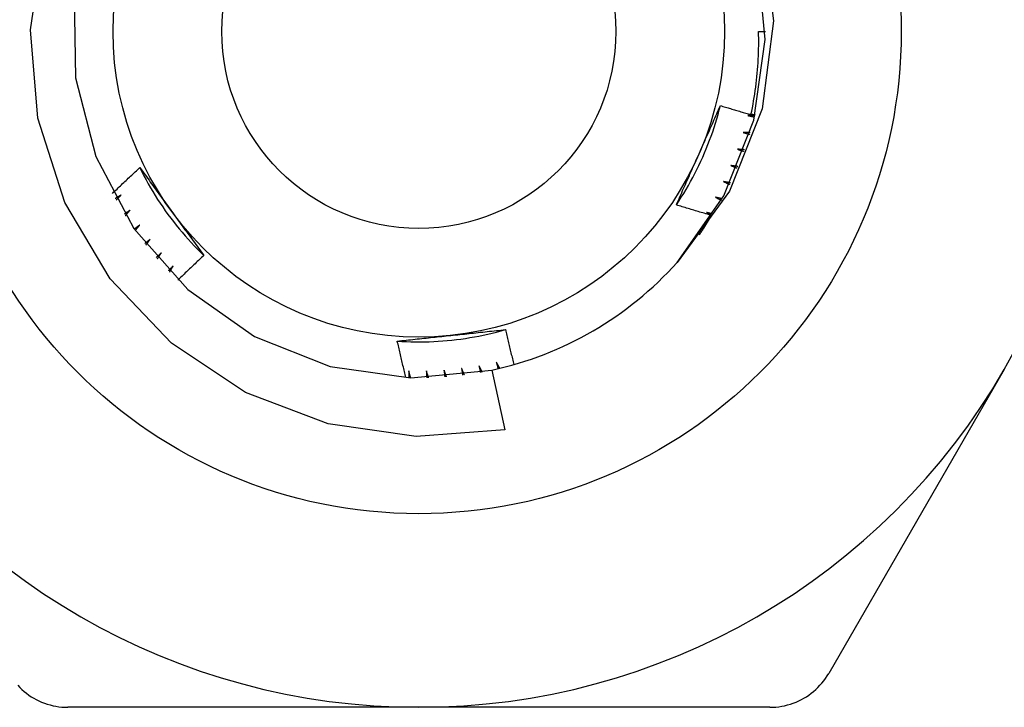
# Model space of a CAD drawing. Header units: inches. Extents: x 4 to 134, y 7 to 73.
# Tile 68 of 104: x 25.313 to 25.598, y 49.716 to 49.915. Entities that reach past the tile are written whole.
import ezdxf

# ---------------------------------------------------------------- set-up
doc = ezdxf.new("R2010")
doc.units = ezdxf.units.IN
doc.header["$MEASUREMENT"] = 0
doc.layers.add('Visible Edges(ANSI)', color=7, linetype='Continuous', lineweight=25)
doc.layers.add('Visible Tangent Edges(ANSI)', color=7, linetype='Continuous', lineweight=25)

msp = doc.modelspace()

# ---------------------------------------------------------------- linework, layer by layer
at = {"layer": 'Visible Edges(ANSI)'}
for p, q in [((25.52672, 49.91208), (25.52869, 49.91208)), ((25.44947, 49.81395), (25.45321, 49.79663)), ((25.59792, 49.81415), (25.54706, 49.72606)), ((25.42829, 49.71622), (25.32658, 49.71622)), ((25.53001, 49.71622), (25.42829, 49.71622))]:
    msp.add_line(p, q, dxfattribs=at)
at = {"layer": 'Visible Edges(ANSI)', "flags": 128}
for points in [[(25.45321, 49.79663), (25.42755, 49.79466), (25.40206, 49.79833), (25.37804, 49.80749), (25.35659, 49.82174), (25.33887, 49.84035), (25.32573, 49.86247), (25.31789, 49.88696), (25.31579, 49.91258), (25.31956, 49.93803)], [(25.52784, 49.9406), (25.53102, 49.91514), (25.52779, 49.88968), (25.5183, 49.86583), (25.50311, 49.84514)], [(25.50311, 49.84514), (25.51667, 49.86446), (25.52535, 49.8864), (25.52866, 49.90977), (25.52643, 49.93326)], [(25.32842, 49.92226), (25.3288, 49.89867), (25.33468, 49.87581), (25.34574, 49.85496), (25.36135, 49.83726), (25.38067, 49.8237), (25.40261, 49.81503), (25.42598, 49.81171), (25.44947, 49.81395)], [(25.52452, 49.88799), (25.52473, 49.88898), (25.52493, 49.88997), (25.52512, 49.89096), (25.5253, 49.89196), (25.52547, 49.89296), (25.52562, 49.89395), (25.52577, 49.89495), (25.52591, 49.89595), (25.52604, 49.89696), (25.52616, 49.89796), (25.52626, 49.89896), (25.52636, 49.89997), (25.52645, 49.90098), (25.52652, 49.90198), (25.52659, 49.90299), (25.52665, 49.904), (25.52669, 49.90501), (25.52673, 49.90602), (25.52675, 49.90703), (25.52677, 49.90804), (25.52677, 49.90905), (25.52676, 49.91006), (25.52675, 49.91107), (25.52672, 49.91208)], [(25.5029, 49.86181), (25.50363, 49.86291), (25.50434, 49.86402), (25.50504, 49.86514), (25.50571, 49.86627), (25.50638, 49.86741), (25.50702, 49.86856), (25.50765, 49.86972), (25.50827, 49.87089), (25.50886, 49.87207), (25.50944, 49.87325), (25.51, 49.87445), (25.51054, 49.87565), (25.51107, 49.87686), (25.51158, 49.87807), (25.51207, 49.8793), (25.51254, 49.88053), (25.513, 49.88177), (25.51343, 49.88301), (25.51385, 49.88426), (25.51425, 49.88552), (25.51463, 49.88678), (25.51499, 49.88805), (25.51534, 49.88932), (25.51566, 49.8906)], [(25.50922, 49.87605), (25.50949, 49.87666), (25.50976, 49.87727), (25.51003, 49.87788), (25.5103, 49.87849), (25.51057, 49.8791), (25.51084, 49.87971), (25.51112, 49.88032), (25.51139, 49.88092), (25.51165, 49.88153), (25.51192, 49.88214), (25.51219, 49.88274), (25.51246, 49.88335), (25.51273, 49.88395), (25.513, 49.88456), (25.51327, 49.88516), (25.51353, 49.88577), (25.5138, 49.88637), (25.51407, 49.88698), (25.51433, 49.88758), (25.5146, 49.88819), (25.51487, 49.88879), (25.51513, 49.88939), (25.5154, 49.89), (25.51566, 49.8906)], [(25.51566, 49.8906), (25.51603, 49.89049), (25.5164, 49.89037), (25.51677, 49.89026), (25.51713, 49.89015), (25.5175, 49.89004), (25.51787, 49.88993), (25.51824, 49.88982), (25.51861, 49.88971), (25.51898, 49.8896), (25.51935, 49.88949), (25.51971, 49.88938), (25.52008, 49.88927), (25.52045, 49.88916), (25.52082, 49.88905), (25.52119, 49.88894), (25.52156, 49.88883), (25.52193, 49.88873), (25.5223, 49.88862), (25.52267, 49.88851), (25.52304, 49.88841), (25.52341, 49.8883), (25.52378, 49.8882), (25.52415, 49.88809), (25.52452, 49.88799)], [(25.5257, 49.88778), (25.52562, 49.88778), (25.52553, 49.88777), (25.52545, 49.88777), (25.52536, 49.88777), (25.52528, 49.88776), (25.52519, 49.88776), (25.5251, 49.88776), (25.52502, 49.88776), (25.52493, 49.88775), (25.52485, 49.88775), (25.52476, 49.88775), (25.52468, 49.88774), (25.52459, 49.88774), (25.52451, 49.88774), (25.52442, 49.88773), (25.52434, 49.88773), (25.52425, 49.88773), (25.52417, 49.88773), (25.52408, 49.88772), (25.524, 49.88772), (25.52391, 49.88772), (25.52383, 49.88771), (25.52374, 49.88771), (25.52366, 49.88771)], [(25.52366, 49.88771), (25.52374, 49.88769), (25.52382, 49.88767), (25.5239, 49.88766), (25.52398, 49.88764), (25.52406, 49.88762), (25.52414, 49.8876), (25.52422, 49.88758), (25.5243, 49.88757), (25.52438, 49.88755), (25.52445, 49.88753), (25.52453, 49.88751), (25.52461, 49.88749), (25.52469, 49.88748), (25.52477, 49.88746), (25.52485, 49.88744), (25.52493, 49.88742), (25.52501, 49.8874), (25.52509, 49.88739), (25.52517, 49.88737), (25.52525, 49.88735), (25.52533, 49.88733), (25.52541, 49.88731), (25.52549, 49.88729), (25.52557, 49.88728)], [(25.52456, 49.88819), (25.52461, 49.88817), (25.52466, 49.88816), (25.52471, 49.88815), (25.52475, 49.88813), (25.5248, 49.88812), (25.52485, 49.88811), (25.5249, 49.88809), (25.52495, 49.88808), (25.525, 49.88807), (25.52505, 49.88805), (25.52509, 49.88804), (25.52514, 49.88802), (25.52519, 49.88801), (25.52524, 49.888), (25.52529, 49.88798), (25.52534, 49.88797), (25.52538, 49.88796), (25.52543, 49.88794), (25.52548, 49.88793), (25.52553, 49.88792), (25.52558, 49.8879), (25.52563, 49.88789), (25.52567, 49.88788), (25.52572, 49.88786)], [(25.52226, 49.88279), (25.52234, 49.88277), (25.52242, 49.88275), (25.5225, 49.88273), (25.52258, 49.8827), (25.52266, 49.88268), (25.52274, 49.88266), (25.52281, 49.88264), (25.52289, 49.88262), (25.52297, 49.88259), (25.52305, 49.88257), (25.52313, 49.88255), (25.52321, 49.88253), (25.52329, 49.88251), (25.52337, 49.88248), (25.52345, 49.88246), (25.52352, 49.88244), (25.5236, 49.88242), (25.52368, 49.88239), (25.52376, 49.88237), (25.52384, 49.88235), (25.52392, 49.88233), (25.524, 49.8823), (25.52408, 49.88228), (25.52416, 49.88226)], [(25.52431, 49.88276), (25.52422, 49.88276), (25.52414, 49.88276), (25.52405, 49.88276), (25.52397, 49.88276), (25.52388, 49.88276), (25.5238, 49.88277), (25.52371, 49.88277), (25.52363, 49.88277), (25.52354, 49.88277), (25.52346, 49.88277), (25.52337, 49.88277), (25.52329, 49.88277), (25.5232, 49.88277), (25.52311, 49.88278), (25.52303, 49.88278), (25.52294, 49.88278), (25.52286, 49.88278), (25.52277, 49.88278), (25.52269, 49.88278), (25.5226, 49.88279), (25.52252, 49.88279), (25.52243, 49.88279), (25.52235, 49.88279), (25.52226, 49.88279)], [(25.50291, 49.8618), (25.50316, 49.86239), (25.50342, 49.86299), (25.50368, 49.86358), (25.50394, 49.86417), (25.50421, 49.86476), (25.50447, 49.86535), (25.50473, 49.86594), (25.50499, 49.86653), (25.50525, 49.86713), (25.50551, 49.86772), (25.50578, 49.86831), (25.50604, 49.8689), (25.5063, 49.8695), (25.50657, 49.87009), (25.50683, 49.87068), (25.50709, 49.87128), (25.50736, 49.87187), (25.50762, 49.87247), (25.50789, 49.87306), (25.50815, 49.87366), (25.50842, 49.87426), (25.50868, 49.87486), (25.50895, 49.87545), (25.50922, 49.87605)], [(25.52061, 49.87795), (25.52069, 49.87793), (25.52077, 49.8779), (25.52085, 49.87788), (25.52093, 49.87785), (25.521, 49.87782), (25.52108, 49.8778), (25.52116, 49.87777), (25.52124, 49.87775), (25.52131, 49.87772), (25.52139, 49.87769), (25.52147, 49.87767), (25.52155, 49.87764), (25.52162, 49.87761), (25.5217, 49.87759), (25.52178, 49.87756), (25.52186, 49.87754), (25.52194, 49.87751), (25.52201, 49.87748), (25.52209, 49.87746), (25.52217, 49.87743), (25.52225, 49.8774), (25.52232, 49.87738), (25.5224, 49.87735), (25.52248, 49.87732)], [(25.52266, 49.87781), (25.52257, 49.87782), (25.52249, 49.87782), (25.5224, 49.87783), (25.52232, 49.87784), (25.52223, 49.87784), (25.52215, 49.87785), (25.52206, 49.87785), (25.52198, 49.87786), (25.52189, 49.87787), (25.52181, 49.87787), (25.52172, 49.87788), (25.52164, 49.87788), (25.52155, 49.87789), (25.52147, 49.87789), (25.52138, 49.8779), (25.5213, 49.87791), (25.52121, 49.87791), (25.52113, 49.87792), (25.52104, 49.87792), (25.52096, 49.87793), (25.52087, 49.87794), (25.52078, 49.87794), (25.5207, 49.87795), (25.52061, 49.87795)], [(25.33955, 49.86514), (25.33987, 49.86546), (25.3402, 49.86577), (25.34052, 49.86609), (25.34085, 49.8664), (25.34118, 49.86672), (25.3415, 49.86703), (25.34183, 49.86734), (25.34216, 49.86765), (25.34248, 49.86797), (25.34281, 49.86828), (25.34314, 49.86859), (25.34347, 49.8689), (25.3438, 49.86921), (25.34413, 49.86952), (25.34446, 49.86983), (25.34479, 49.87014), (25.34512, 49.87045), (25.34545, 49.87076), (25.34578, 49.87107), (25.34611, 49.87138), (25.34645, 49.87168), (25.34678, 49.87199), (25.34711, 49.8723), (25.34744, 49.87261)], [(25.34744, 49.87261), (25.34783, 49.87209), (25.34821, 49.87156), (25.34859, 49.87104), (25.34897, 49.87052), (25.34935, 49.87), (25.34974, 49.86948), (25.35012, 49.86896), (25.3505, 49.86844), (25.35088, 49.86791), (25.35126, 49.86739), (25.35165, 49.86687), (25.35203, 49.86634), (25.35241, 49.86582), (25.35279, 49.86529), (25.35317, 49.86477), (25.35356, 49.86424), (25.35394, 49.86371), (25.35432, 49.86319), (25.35471, 49.86266), (25.35509, 49.86213), (25.35547, 49.8616), (25.35586, 49.86107), (25.35624, 49.86054), (25.35663, 49.86001)], [(25.34745, 49.87261), (25.34804, 49.87143), (25.34865, 49.87026), (25.34927, 49.86909), (25.34991, 49.86794), (25.35056, 49.86679), (25.35124, 49.86566), (25.35193, 49.86454), (25.35263, 49.86342), (25.35335, 49.86232), (25.35409, 49.86122), (25.35485, 49.86014), (25.35562, 49.85907), (25.3564, 49.85801), (25.3572, 49.85696), (25.35801, 49.85592), (25.35884, 49.8549), (25.35969, 49.85388), (25.36055, 49.85288), (25.36142, 49.8519), (25.36231, 49.85092), (25.36321, 49.84996), (25.36413, 49.84901), (25.36506, 49.84808), (25.36601, 49.84716)], [(25.51872, 49.87321), (25.5188, 49.87318), (25.51887, 49.87315), (25.51895, 49.87312), (25.51902, 49.87309), (25.5191, 49.87306), (25.51918, 49.87303), (25.51925, 49.873), (25.51933, 49.87297), (25.5194, 49.87294), (25.51948, 49.87291), (25.51956, 49.87288), (25.51963, 49.87285), (25.51971, 49.87282), (25.51979, 49.87279), (25.51986, 49.87276), (25.51994, 49.87273), (25.52001, 49.8727), (25.52009, 49.87267), (25.52017, 49.87263), (25.52024, 49.8726), (25.52032, 49.87257), (25.5204, 49.87254), (25.52047, 49.87251), (25.52055, 49.87248)], [(25.52075, 49.87296), (25.52067, 49.87297), (25.52058, 49.87298), (25.5205, 49.87299), (25.52041, 49.873), (25.52033, 49.87301), (25.52024, 49.87302), (25.52016, 49.87303), (25.52007, 49.87304), (25.51999, 49.87305), (25.5199, 49.87306), (25.51982, 49.87307), (25.51974, 49.87308), (25.51965, 49.87309), (25.51957, 49.8731), (25.51948, 49.87311), (25.5194, 49.87313), (25.51931, 49.87314), (25.51923, 49.87315), (25.51914, 49.87316), (25.51906, 49.87317), (25.51897, 49.87318), (25.51889, 49.87319), (25.5188, 49.8732), (25.51872, 49.87321)], [(25.51658, 49.86857), (25.51665, 49.86853), (25.51673, 49.8685), (25.5168, 49.86847), (25.51688, 49.86843), (25.51695, 49.8684), (25.51703, 49.86836), (25.5171, 49.86833), (25.51718, 49.8683), (25.51725, 49.86826), (25.51732, 49.86823), (25.5174, 49.86819), (25.51747, 49.86816), (25.51755, 49.86812), (25.51762, 49.86809), (25.5177, 49.86806), (25.51777, 49.86802), (25.51785, 49.86799), (25.51792, 49.86795), (25.518, 49.86792), (25.51807, 49.86789), (25.51814, 49.86785), (25.51822, 49.86782), (25.51829, 49.86778), (25.51837, 49.86775)], [(25.5186, 49.86822), (25.51851, 49.86823), (25.51843, 49.86824), (25.51834, 49.86826), (25.51826, 49.86827), (25.51818, 49.86829), (25.51809, 49.8683), (25.51801, 49.86832), (25.51792, 49.86833), (25.51784, 49.86835), (25.51776, 49.86836), (25.51767, 49.86838), (25.51759, 49.86839), (25.5175, 49.8684), (25.51742, 49.86842), (25.51734, 49.86843), (25.51725, 49.86845), (25.51717, 49.86846), (25.51708, 49.86848), (25.517, 49.86849), (25.51692, 49.86851), (25.51683, 49.86852), (25.51675, 49.86854), (25.51666, 49.86855), (25.51658, 49.86857)], [(25.34204, 49.86466), (25.34197, 49.86462), (25.3419, 49.86458), (25.34183, 49.86453), (25.34176, 49.86449), (25.34169, 49.86445), (25.34162, 49.86441), (25.34155, 49.86437), (25.34148, 49.86433), (25.34141, 49.86428), (25.34134, 49.86424), (25.34127, 49.8642), (25.3412, 49.86416), (25.34113, 49.86412), (25.34105, 49.86408), (25.34098, 49.86404), (25.34091, 49.86399), (25.34084, 49.86395), (25.34077, 49.86391), (25.3407, 49.86387), (25.34063, 49.86383), (25.34056, 49.86379), (25.34049, 49.86375), (25.34042, 49.8637), (25.34035, 49.86366)], [(25.3406, 49.86321), (25.34066, 49.86327), (25.34072, 49.86333), (25.34078, 49.86339), (25.34084, 49.86345), (25.3409, 49.86351), (25.34096, 49.86357), (25.34102, 49.86363), (25.34108, 49.86369), (25.34114, 49.86375), (25.3412, 49.86381), (25.34126, 49.86387), (25.34132, 49.86393), (25.34138, 49.86399), (25.34144, 49.86406), (25.3415, 49.86412), (25.34156, 49.86418), (25.34162, 49.86424), (25.34168, 49.8643), (25.34174, 49.86436), (25.3418, 49.86442), (25.34186, 49.86448), (25.34192, 49.86454), (25.34198, 49.8646), (25.34204, 49.86466)], [(25.5142, 49.86404), (25.51427, 49.86401), (25.51435, 49.86397), (25.51442, 49.86393), (25.51449, 49.86389), (25.51457, 49.86385), (25.51464, 49.86382), (25.51471, 49.86378), (25.51478, 49.86374), (25.51486, 49.8637), (25.51493, 49.86367), (25.515, 49.86363), (25.51507, 49.86359), (25.51515, 49.86355), (25.51522, 49.86351), (25.51529, 49.86348), (25.51536, 49.86344), (25.51544, 49.8634), (25.51551, 49.86336), (25.51558, 49.86332), (25.51565, 49.86328), (25.51573, 49.86325), (25.5158, 49.86321), (25.51587, 49.86317), (25.51595, 49.86313)], [(25.5162, 49.86359), (25.51611, 49.86361), (25.51603, 49.86363), (25.51595, 49.86364), (25.51587, 49.86366), (25.51578, 49.86368), (25.5157, 49.8637), (25.51562, 49.86372), (25.51553, 49.86374), (25.51545, 49.86376), (25.51537, 49.86378), (25.51528, 49.8638), (25.5152, 49.86381), (25.51512, 49.86383), (25.51503, 49.86385), (25.51495, 49.86387), (25.51487, 49.86389), (25.51478, 49.86391), (25.5147, 49.86393), (25.51462, 49.86395), (25.51453, 49.86397), (25.51445, 49.86399), (25.51437, 49.86401), (25.51428, 49.86402), (25.5142, 49.86404)], [(25.51311, 49.85876), (25.51268, 49.85888), (25.51225, 49.859), (25.51183, 49.85912), (25.5114, 49.85924), (25.51098, 49.85937), (25.51055, 49.85949), (25.51012, 49.85962), (25.5097, 49.85974), (25.50927, 49.85987), (25.50885, 49.85999), (25.50842, 49.86012), (25.508, 49.86024), (25.50757, 49.86037), (25.50715, 49.8605), (25.50672, 49.86063), (25.5063, 49.86076), (25.50587, 49.86089), (25.50545, 49.86102), (25.50502, 49.86115), (25.5046, 49.86128), (25.50418, 49.86141), (25.50375, 49.86154), (25.50333, 49.86167), (25.50291, 49.8618)], [(25.34462, 49.86025), (25.34455, 49.8602), (25.34448, 49.86016), (25.34442, 49.86011), (25.34435, 49.86007), (25.34428, 49.86002), (25.34421, 49.85997), (25.34414, 49.85993), (25.34407, 49.85988), (25.34401, 49.85984), (25.34394, 49.85979), (25.34387, 49.85975), (25.3438, 49.8597), (25.34373, 49.85966), (25.34366, 49.85961), (25.3436, 49.85957), (25.34353, 49.85952), (25.34346, 49.85948), (25.34339, 49.85943), (25.34332, 49.85939), (25.34325, 49.85934), (25.34318, 49.8593), (25.34312, 49.85925), (25.34305, 49.85921), (25.34298, 49.85916)], [(25.34325, 49.85872), (25.34331, 49.85879), (25.34337, 49.85885), (25.34343, 49.85891), (25.34348, 49.85898), (25.34354, 49.85904), (25.3436, 49.8591), (25.34365, 49.85917), (25.34371, 49.85923), (25.34377, 49.85929), (25.34382, 49.85936), (25.34388, 49.85942), (25.34394, 49.85948), (25.34399, 49.85955), (25.34405, 49.85961), (25.34411, 49.85968), (25.34417, 49.85974), (25.34422, 49.8598), (25.34428, 49.85987), (25.34434, 49.85993), (25.34439, 49.85999), (25.34445, 49.86006), (25.34451, 49.86012), (25.34456, 49.86018), (25.34462, 49.86025)], [(25.35663, 49.86001), (25.35702, 49.85947), (25.35741, 49.85893), (25.35781, 49.85839), (25.3582, 49.85785), (25.35859, 49.85732), (25.35898, 49.85678), (25.35937, 49.85624), (25.35976, 49.8557), (25.36015, 49.85516), (25.36054, 49.85463), (25.36094, 49.85409), (25.36133, 49.85356), (25.36172, 49.85302), (25.36211, 49.85249), (25.3625, 49.85195), (25.36289, 49.85142), (25.36328, 49.85088), (25.36367, 49.85035), (25.36405, 49.84982), (25.36444, 49.84929), (25.36483, 49.84875), (25.36522, 49.84822), (25.36561, 49.84769), (25.366, 49.84716)], [(25.50955, 49.85312), (25.50971, 49.85335), (25.50986, 49.85358), (25.51002, 49.85381), (25.51017, 49.85404), (25.51032, 49.85428), (25.51047, 49.85451), (25.51063, 49.85474), (25.51078, 49.85497), (25.51093, 49.85521), (25.51108, 49.85544), (25.51123, 49.85567), (25.51138, 49.85591), (25.51152, 49.85614), (25.51167, 49.85638), (25.51182, 49.85662), (25.51196, 49.85685), (25.51211, 49.85709), (25.51225, 49.85732), (25.5124, 49.85756), (25.51254, 49.8578), (25.51268, 49.85804), (25.51283, 49.85828), (25.51297, 49.85852), (25.51311, 49.85876)], [(25.51159, 49.85965), (25.51166, 49.85961), (25.51172, 49.85958), (25.51178, 49.85954), (25.51185, 49.8595), (25.51191, 49.85946), (25.51197, 49.85943), (25.51203, 49.85939), (25.5121, 49.85935), (25.51216, 49.85931), (25.51222, 49.85928), (25.51229, 49.85924), (25.51235, 49.8592), (25.51241, 49.85917), (25.51248, 49.85913), (25.51254, 49.85909), (25.5126, 49.85905), (25.51267, 49.85902), (25.51273, 49.85898), (25.51279, 49.85894), (25.51286, 49.8589), (25.51292, 49.85887), (25.51298, 49.85883), (25.51304, 49.85879), (25.51311, 49.85876)], [(25.51356, 49.85909), (25.51348, 49.85911), (25.5134, 49.85914), (25.51332, 49.85916), (25.51323, 49.85918), (25.51315, 49.85921), (25.51307, 49.85923), (25.51299, 49.85925), (25.51291, 49.85928), (25.51282, 49.8593), (25.51274, 49.85932), (25.51266, 49.85935), (25.51258, 49.85937), (25.5125, 49.85939), (25.51241, 49.85942), (25.51233, 49.85944), (25.51225, 49.85946), (25.51217, 49.85949), (25.51208, 49.85951), (25.512, 49.85953), (25.51192, 49.85956), (25.51184, 49.85958), (25.51176, 49.8596), (25.51167, 49.85963), (25.51159, 49.85965)], [(25.34742, 49.85597), (25.34736, 49.85592), (25.34729, 49.85588), (25.34723, 49.85583), (25.34716, 49.85578), (25.3471, 49.85573), (25.34703, 49.85568), (25.34696, 49.85563), (25.3469, 49.85558), (25.34683, 49.85553), (25.34677, 49.85549), (25.3467, 49.85544), (25.34663, 49.85539), (25.34657, 49.85534), (25.3465, 49.85529), (25.34644, 49.85524), (25.34637, 49.85519), (25.3463, 49.85515), (25.34624, 49.8551), (25.34617, 49.85505), (25.34611, 49.855), (25.34604, 49.85495), (25.34597, 49.8549), (25.34591, 49.85486), (25.34584, 49.85481)], [(25.34614, 49.85438), (25.34619, 49.85445), (25.34625, 49.85451), (25.3463, 49.85458), (25.34635, 49.85465), (25.34641, 49.85471), (25.34646, 49.85478), (25.34651, 49.85485), (25.34657, 49.85491), (25.34662, 49.85498), (25.34667, 49.85504), (25.34673, 49.85511), (25.34678, 49.85518), (25.34683, 49.85524), (25.34689, 49.85531), (25.34694, 49.85538), (25.347, 49.85544), (25.34705, 49.85551), (25.3471, 49.85558), (25.34716, 49.85564), (25.34721, 49.85571), (25.34726, 49.85577), (25.34732, 49.85584), (25.34737, 49.85591), (25.34742, 49.85597)], [(25.35045, 49.85185), (25.35038, 49.8518), (25.35032, 49.85175), (25.35026, 49.8517), (25.35019, 49.85164), (25.35013, 49.85159), (25.35007, 49.85154), (25.35, 49.85149), (25.34994, 49.85143), (25.34988, 49.85138), (25.34981, 49.85133), (25.34975, 49.85128), (25.34969, 49.85123), (25.34962, 49.85118), (25.34956, 49.85112), (25.3495, 49.85107), (25.34943, 49.85102), (25.34937, 49.85097), (25.34931, 49.85092), (25.34924, 49.85086), (25.34918, 49.85081), (25.34912, 49.85076), (25.34905, 49.85071), (25.34899, 49.85066), (25.34892, 49.8506)], [(25.34924, 49.85019), (25.34929, 49.85026), (25.34934, 49.85033), (25.34939, 49.8504), (25.34944, 49.85047), (25.34949, 49.85054), (25.34954, 49.85061), (25.34959, 49.85068), (25.34964, 49.85075), (25.34969, 49.85082), (25.34974, 49.85089), (25.34979, 49.85095), (25.34984, 49.85102), (25.34989, 49.85109), (25.34994, 49.85116), (25.34999, 49.85123), (25.35004, 49.8513), (25.35009, 49.85137), (25.35014, 49.85144), (25.3502, 49.85151), (25.35025, 49.85158), (25.3503, 49.85164), (25.35035, 49.85171), (25.3504, 49.85178), (25.35045, 49.85185)], [(25.35368, 49.84789), (25.35362, 49.84784), (25.35356, 49.84778), (25.3535, 49.84773), (25.35344, 49.84767), (25.35337, 49.84762), (25.35331, 49.84756), (25.35325, 49.84751), (25.35319, 49.84745), (25.35313, 49.84739), (25.35307, 49.84734), (25.35301, 49.84728), (25.35295, 49.84723), (25.35289, 49.84717), (25.35283, 49.84712), (25.35277, 49.84706), (25.35271, 49.84701), (25.35265, 49.84695), (25.35259, 49.8469), (25.35253, 49.84684), (25.35247, 49.84679), (25.3524, 49.84673), (25.35234, 49.84668), (25.35228, 49.84662), (25.35222, 49.84657)], [(25.35256, 49.84617), (25.35261, 49.84625), (25.35266, 49.84632), (25.3527, 49.84639), (25.35275, 49.84646), (25.35279, 49.84653), (25.35284, 49.8466), (25.35289, 49.84668), (25.35293, 49.84675), (25.35298, 49.84682), (25.35303, 49.84689), (25.35307, 49.84696), (25.35312, 49.84703), (25.35317, 49.84711), (25.35321, 49.84718), (25.35326, 49.84725), (25.3533, 49.84732), (25.35335, 49.84739), (25.3534, 49.84746), (25.35344, 49.84753), (25.35349, 49.84761), (25.35354, 49.84768), (25.35358, 49.84775), (25.35363, 49.84782), (25.35368, 49.84789)], [(25.366, 49.84716), (25.36569, 49.84686), (25.36537, 49.84657), (25.36505, 49.84627), (25.36473, 49.84597), (25.36442, 49.84568), (25.3641, 49.84538), (25.36378, 49.84508), (25.36347, 49.84478), (25.36315, 49.84448), (25.36284, 49.84418), (25.36252, 49.84388), (25.36221, 49.84358), (25.36189, 49.84328), (25.36158, 49.84298), (25.36126, 49.84268), (25.36095, 49.84238), (25.36064, 49.84208), (25.36033, 49.84178), (25.36001, 49.84147), (25.3597, 49.84117), (25.35939, 49.84087), (25.35908, 49.84056), (25.35877, 49.84026), (25.35846, 49.83996)], [(25.35711, 49.84411), (25.35705, 49.84405), (25.35699, 49.84399), (25.35694, 49.84393), (25.35688, 49.84387), (25.35682, 49.84381), (25.35676, 49.84376), (25.35671, 49.8437), (25.35665, 49.84364), (25.35659, 49.84358), (25.35653, 49.84352), (25.35648, 49.84346), (25.35642, 49.84341), (25.35636, 49.84335), (25.3563, 49.84329), (25.35625, 49.84323), (25.35619, 49.84317), (25.35613, 49.84311), (25.35607, 49.84306), (25.35601, 49.843), (25.35596, 49.84294), (25.3559, 49.84288), (25.35584, 49.84282), (25.35578, 49.84277), (25.35573, 49.84271)], [(25.35609, 49.84233), (25.35613, 49.84241), (25.35617, 49.84248), (25.35621, 49.84255), (25.35626, 49.84263), (25.3563, 49.8427), (25.35634, 49.84278), (25.35638, 49.84285), (25.35643, 49.84292), (25.35647, 49.843), (25.35651, 49.84307), (25.35655, 49.84315), (25.3566, 49.84322), (25.35664, 49.84329), (25.35668, 49.84337), (25.35672, 49.84344), (25.35677, 49.84352), (25.35681, 49.84359), (25.35685, 49.84366), (25.3569, 49.84374), (25.35694, 49.84381), (25.35698, 49.84388), (25.35702, 49.84396), (25.35707, 49.84403), (25.35711, 49.84411)], [(25.42206, 49.82233), (25.42337, 49.82225), (25.42469, 49.82219), (25.42601, 49.82215), (25.42733, 49.82213), (25.42865, 49.82212), (25.42997, 49.82214), (25.43129, 49.82217), (25.4326, 49.82223), (25.43392, 49.8223), (25.43524, 49.82239), (25.43655, 49.8225), (25.43787, 49.82263), (25.43918, 49.82278), (25.44048, 49.82295), (25.44179, 49.82314), (25.44309, 49.82335), (25.44439, 49.82357), (25.44569, 49.82382), (25.44698, 49.82408), (25.44827, 49.82436), (25.44955, 49.82466), (25.45083, 49.82498), (25.45211, 49.82532), (25.45338, 49.82568)], [(25.42206, 49.82233), (25.4227, 49.8224), (25.42334, 49.82247), (25.42398, 49.82254), (25.42462, 49.82261), (25.42527, 49.82268), (25.42591, 49.82275), (25.42655, 49.82282), (25.4272, 49.82289), (25.42784, 49.82296), (25.42848, 49.82303), (25.42913, 49.82309), (25.42977, 49.82316), (25.43042, 49.82323), (25.43106, 49.8233), (25.43171, 49.82337), (25.43236, 49.82344), (25.433, 49.82351), (25.43365, 49.82357), (25.4343, 49.82364), (25.43495, 49.82371), (25.4356, 49.82378), (25.43625, 49.82385), (25.4369, 49.82392), (25.43755, 49.82398)], [(25.43755, 49.82398), (25.43822, 49.82405), (25.43888, 49.82412), (25.43955, 49.82419), (25.44021, 49.82426), (25.44087, 49.82433), (25.44153, 49.8244), (25.44219, 49.82447), (25.44286, 49.82454), (25.44352, 49.82461), (25.44418, 49.82468), (25.44484, 49.82475), (25.44549, 49.82482), (25.44615, 49.82489), (25.44681, 49.82496), (25.44747, 49.82503), (25.44813, 49.8251), (25.44878, 49.82518), (25.44944, 49.82525), (25.4501, 49.82532), (25.45075, 49.82539), (25.45141, 49.82546), (25.45206, 49.82553), (25.45272, 49.8256), (25.45337, 49.82568)], [(25.45337, 49.82568), (25.45347, 49.82525), (25.45357, 49.82483), (25.45367, 49.82441), (25.45377, 49.82398), (25.45386, 49.82356), (25.45396, 49.82314), (25.45406, 49.82271), (25.45416, 49.82229), (25.45427, 49.82187), (25.45437, 49.82144), (25.45447, 49.82102), (25.45457, 49.8206), (25.45467, 49.82018), (25.45478, 49.81976), (25.45488, 49.81933), (25.45499, 49.81891), (25.45509, 49.81849), (25.4552, 49.81807), (25.4553, 49.81765), (25.45541, 49.81723), (25.45552, 49.8168), (25.45562, 49.81638), (25.45573, 49.81596), (25.45584, 49.81554)], [(25.42457, 49.81176), (25.42446, 49.8122), (25.42435, 49.81264), (25.42424, 49.81307), (25.42413, 49.81351), (25.42402, 49.81395), (25.42392, 49.81439), (25.42381, 49.81483), (25.4237, 49.81527), (25.42359, 49.81571), (25.42349, 49.81615), (25.42338, 49.81659), (25.42328, 49.81703), (25.42317, 49.81747), (25.42307, 49.81791), (25.42297, 49.81835), (25.42286, 49.8188), (25.42276, 49.81924), (25.42266, 49.81968), (25.42256, 49.82012), (25.42246, 49.82056), (25.42236, 49.821), (25.42226, 49.82144), (25.42216, 49.82188), (25.42206, 49.82233)], [(25.45074, 49.81625), (25.45076, 49.81617), (25.45078, 49.81609), (25.45081, 49.81601), (25.45083, 49.81593), (25.45085, 49.81585), (25.45087, 49.81577), (25.45089, 49.81569), (25.45091, 49.81562), (25.45093, 49.81554), (25.45095, 49.81546), (25.45097, 49.81538), (25.45099, 49.8153), (25.45102, 49.81522), (25.45104, 49.81514), (25.45106, 49.81506), (25.45108, 49.81498), (25.4511, 49.8149), (25.45112, 49.81482), (25.45114, 49.81474), (25.45116, 49.81466), (25.45118, 49.81458), (25.4512, 49.81451), (25.45122, 49.81443), (25.45124, 49.81435)], [(25.45175, 49.81447), (25.45171, 49.81454), (25.45167, 49.81462), (25.45162, 49.81469), (25.45158, 49.81476), (25.45154, 49.81484), (25.4515, 49.81491), (25.45146, 49.81499), (25.45141, 49.81506), (25.45137, 49.81513), (25.45133, 49.81521), (25.45129, 49.81528), (25.45125, 49.81536), (25.4512, 49.81543), (25.45116, 49.81551), (25.45112, 49.81558), (25.45108, 49.81565), (25.45104, 49.81573), (25.45099, 49.8158), (25.45095, 49.81588), (25.45091, 49.81595), (25.45087, 49.81603), (25.45083, 49.8161), (25.45078, 49.81617), (25.45074, 49.81625)], [(25.42539, 49.8137), (25.42539, 49.81362), (25.42539, 49.81353), (25.42539, 49.81345), (25.42539, 49.81337), (25.42539, 49.81329), (25.42539, 49.81321), (25.42539, 49.81312), (25.42539, 49.81304), (25.42539, 49.81296), (25.42539, 49.81288), (25.42539, 49.8128), (25.42539, 49.81271), (25.42539, 49.81263), (25.42539, 49.81255), (25.42539, 49.81247), (25.42539, 49.81239), (25.42539, 49.8123), (25.42539, 49.81222), (25.42539, 49.81214), (25.42539, 49.81206), (25.42538, 49.81198), (25.42538, 49.81189), (25.42538, 49.81181), (25.42538, 49.81173)], [(25.4259, 49.81172), (25.42588, 49.8118), (25.42586, 49.81188), (25.42584, 49.81196), (25.42582, 49.81205), (25.4258, 49.81213), (25.42577, 49.81221), (25.42575, 49.81229), (25.42573, 49.81238), (25.42571, 49.81246), (25.42569, 49.81254), (25.42567, 49.81262), (25.42564, 49.81271), (25.42562, 49.81279), (25.4256, 49.81287), (25.42558, 49.81295), (25.42556, 49.81304), (25.42554, 49.81312), (25.42551, 49.8132), (25.42549, 49.81328), (25.42547, 49.81337), (25.42545, 49.81345), (25.42543, 49.81353), (25.42541, 49.81362), (25.42539, 49.8137)], [(25.4305, 49.81368), (25.4305, 49.8136), (25.43051, 49.81352), (25.43051, 49.81343), (25.43051, 49.81335), (25.43052, 49.81327), (25.43052, 49.81319), (25.43053, 49.81311), (25.43053, 49.81302), (25.43054, 49.81294), (25.43054, 49.81286), (25.43054, 49.81278), (25.43055, 49.8127), (25.43055, 49.81262), (25.43056, 49.81253), (25.43056, 49.81245), (25.43056, 49.81237), (25.43057, 49.81229), (25.43057, 49.81221), (25.43058, 49.81212), (25.43058, 49.81204), (25.43058, 49.81196), (25.43059, 49.81188), (25.43059, 49.8118), (25.4306, 49.81171)], [(25.43112, 49.81173), (25.43109, 49.81181), (25.43107, 49.81189), (25.43104, 49.81197), (25.43101, 49.81205), (25.43099, 49.81213), (25.43096, 49.81222), (25.43094, 49.8123), (25.43091, 49.81238), (25.43088, 49.81246), (25.43086, 49.81254), (25.43083, 49.81262), (25.43081, 49.8127), (25.43078, 49.81278), (25.43075, 49.81287), (25.43073, 49.81295), (25.4307, 49.81303), (25.43068, 49.81311), (25.43065, 49.81319), (25.43063, 49.81327), (25.4306, 49.81335), (25.43057, 49.81344), (25.43055, 49.81352), (25.43052, 49.8136), (25.4305, 49.81368)], [(25.4356, 49.81393), (25.43561, 49.81384), (25.43562, 49.81376), (25.43563, 49.81368), (25.43564, 49.8136), (25.43564, 49.81352), (25.43565, 49.81344), (25.43566, 49.81336), (25.43567, 49.81327), (25.43568, 49.81319), (25.43569, 49.81311), (25.43569, 49.81303), (25.4357, 49.81295), (25.43571, 49.81287), (25.43572, 49.81279), (25.43573, 49.8127), (25.43574, 49.81262), (25.43575, 49.81254), (25.43575, 49.81246), (25.43576, 49.81238), (25.43577, 49.8123), (25.43578, 49.81221), (25.43579, 49.81213), (25.43579, 49.81205), (25.4358, 49.81197)], [(25.43632, 49.81201), (25.43629, 49.81209), (25.43626, 49.81217), (25.43623, 49.81225), (25.4362, 49.81233), (25.43617, 49.81241), (25.43614, 49.81249), (25.43611, 49.81257), (25.43608, 49.81265), (25.43605, 49.81273), (25.43602, 49.81281), (25.43599, 49.81289), (25.43596, 49.81297), (25.43593, 49.81305), (25.4359, 49.81313), (25.43587, 49.81321), (25.43584, 49.81329), (25.43581, 49.81337), (25.43578, 49.81345), (25.43575, 49.81353), (25.43572, 49.81361), (25.43569, 49.81369), (25.43566, 49.81377), (25.43563, 49.81385), (25.4356, 49.81393)], [(25.44069, 49.81444), (25.4407, 49.81436), (25.44071, 49.81428), (25.44072, 49.8142), (25.44074, 49.81411), (25.44075, 49.81403), (25.44076, 49.81395), (25.44078, 49.81387), (25.44079, 49.81379), (25.4408, 49.81371), (25.44081, 49.81363), (25.44083, 49.81355), (25.44084, 49.81347), (25.44085, 49.81339), (25.44086, 49.8133), (25.44088, 49.81322), (25.44089, 49.81314), (25.4409, 49.81306), (25.44091, 49.81298), (25.44093, 49.8129), (25.44094, 49.81282), (25.44095, 49.81274), (25.44096, 49.81266), (25.44098, 49.81258), (25.44099, 49.81249)], [(25.44151, 49.81256), (25.44147, 49.81264), (25.44144, 49.81272), (25.4414, 49.8128), (25.44137, 49.81287), (25.44133, 49.81295), (25.4413, 49.81303), (25.44127, 49.81311), (25.44123, 49.81319), (25.4412, 49.81326), (25.44116, 49.81334), (25.44113, 49.81342), (25.44109, 49.8135), (25.44106, 49.81358), (25.44103, 49.81366), (25.44099, 49.81373), (25.44096, 49.81381), (25.44092, 49.81389), (25.44089, 49.81397), (25.44086, 49.81405), (25.44082, 49.81413), (25.44079, 49.8142), (25.44075, 49.81428), (25.44072, 49.81436), (25.44069, 49.81444)], [(25.44574, 49.81521), (25.44575, 49.81513), (25.44577, 49.81505), (25.44579, 49.81497), (25.44581, 49.81489), (25.44582, 49.81481), (25.44584, 49.81473), (25.44586, 49.81465), (25.44587, 49.81457), (25.44589, 49.81449), (25.44591, 49.81441), (25.44592, 49.81433), (25.44594, 49.81425), (25.44596, 49.81417), (25.44597, 49.81409), (25.44599, 49.81401), (25.44601, 49.81393), (25.44602, 49.81385), (25.44604, 49.81377), (25.44606, 49.81369), (25.44607, 49.81361), (25.44609, 49.81353), (25.44611, 49.81345), (25.44612, 49.81337), (25.44614, 49.81329)], [(25.44665, 49.81338), (25.44661, 49.81346), (25.44658, 49.81353), (25.44654, 49.81361), (25.4465, 49.81369), (25.44646, 49.81376), (25.44642, 49.81384), (25.44639, 49.81392), (25.44635, 49.81399), (25.44631, 49.81407), (25.44627, 49.81414), (25.44623, 49.81422), (25.44619, 49.8143), (25.44616, 49.81437), (25.44612, 49.81445), (25.44608, 49.81453), (25.44604, 49.8146), (25.446, 49.81468), (25.44597, 49.81475), (25.44593, 49.81483), (25.44589, 49.81491), (25.44585, 49.81498), (25.44581, 49.81506), (25.44578, 49.81514), (25.44574, 49.81521)], [(25.53001, 49.71622), (25.53087, 49.71623), (25.53172, 49.71629), (25.53258, 49.71638), (25.53343, 49.71652), (25.53428, 49.71669), (25.53512, 49.7169), (25.53595, 49.71714), (25.53677, 49.71742), (25.53757, 49.71773), (25.53835, 49.71807), (25.53912, 49.71845), (25.53985, 49.71885), (25.54057, 49.71929), (25.54128, 49.71976), (25.54197, 49.72027), (25.54264, 49.72081), (25.54329, 49.72138), (25.54392, 49.72197), (25.54452, 49.7226), (25.54509, 49.72325), (25.54563, 49.72392), (25.54614, 49.72461), (25.54662, 49.72533), (25.54706, 49.72606)], [(25.31207, 49.7226), (25.31267, 49.72197), (25.3133, 49.72138), (25.31395, 49.72081), (25.31462, 49.72027), (25.31531, 49.71976), (25.31601, 49.71929), (25.31673, 49.71885), (25.31747, 49.71845), (25.31823, 49.71807), (25.31902, 49.71773), (25.31982, 49.71742), (25.32064, 49.71714), (25.32147, 49.7169), (25.32231, 49.71669), (25.32315, 49.71652), (25.32401, 49.71638), (25.32486, 49.71629), (25.32572, 49.71623), (25.32658, 49.71622)]]:
    msp.add_lwpolyline(points, dxfattribs=at)
at = {"layer": 'Visible Edges(ANSI)'}
for radius in [0.13976, 0.08858]:
    msp.add_circle((25.42829, 49.91208), radius, dxfattribs=at)
for radius, start, end in [(0.19587, 330, 30), (0.10039, 282.18, 318.18), (0.19587, 210, 270), (0.19587, 270, 330)]:
    msp.add_arc((25.42829, 49.91208), radius, start, end, dxfattribs=at)
at = {"layer": 'Visible Tangent Edges(ANSI)'}
msp.add_circle((25.42829, 49.91208), 0.05709, dxfattribs=at)

doc.saveas('drawing.dxf')
